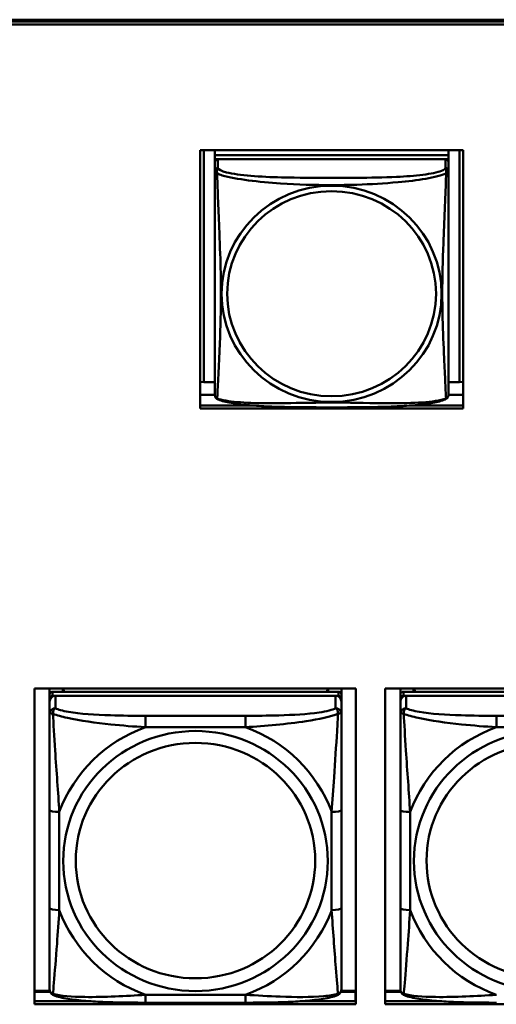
# Model space of a CAD drawing. Header units: inches. Extents: x 8.7 to 68.4, y -2.3 to 39.9.
# Tile 55 of 118: x 49.3 to 50.2, y 14 to 16. Entities that reach past the tile are written whole.
import ezdxf

# ---------------------------------------------------------------- set-up
doc = ezdxf.new("R2010")
doc.units = ezdxf.units.IN
doc.header["$MEASUREMENT"] = 0
doc.layers.add('Visible Edges(ROSSANSI)', color=7, linetype='Continuous', lineweight=50)
doc.layers.add('Visible Tangent Edges(ROSSANSI)', color=7, linetype='Continuous', lineweight=50)

msp = doc.modelspace()

# ---------------------------------------------------------------- linework, layer by layer
at = {"layer": 'Visible Edges(ROSSANSI)'}
for p, q in [((40.4676, 16.0094), (52.3623, 16.0094)), ((40.4677, 16.0058), (52.3623, 16.0058)), ((52.3623, 15.9997), (40.4677, 15.9997)), ((49.6216, 15.223), (49.6216, 15.7458)), ((49.6216, 15.7458), (50.1541, 15.7458)), ((49.629, 15.2766), (49.629, 15.7458)), ((49.6516, 15.7458), (49.6516, 15.7354)), ((50.1241, 15.7354), (49.6516, 15.7354)), ((49.6516, 15.7354), (49.6516, 15.7272)), ((49.6516, 15.7354), (49.6516, 15.7354)), ((49.6516, 15.7354), (50.1241, 15.7354)), ((50.1241, 15.7458), (50.1241, 15.7354)), ((50.1241, 15.7354), (50.1241, 15.7272)), ((50.1241, 15.7354), (50.1241, 15.7354)), ((50.1467, 15.7458), (50.1467, 15.2766)), ((50.1541, 15.7458), (50.1541, 15.223)), ((49.6516, 15.7214), (49.6516, 15.7272)), ((49.6516, 15.7272), (49.6574, 15.7272)), ((49.6516, 15.7214), (49.6516, 15.7037)), ((50.1182, 15.7272), (49.6575, 15.7272)), ((50.1182, 15.7272), (50.1241, 15.7272)), ((50.1241, 15.7272), (50.1241, 15.7214)), ((50.1241, 15.7037), (50.1241, 15.7214)), ((49.629, 15.2766), (49.6216, 15.2769)), ((49.6516, 15.2766), (49.629, 15.2766)), ((50.1467, 15.2766), (50.1241, 15.2766)), ((50.1467, 15.2766), (50.1541, 15.2769)), ((49.6516, 15.251), (49.6216, 15.251)), ((50.1541, 15.251), (50.1241, 15.251)), ((49.6216, 15.2291), (49.7284, 15.2291)), ((50.1541, 15.223), (49.6216, 15.223)), ((50.0473, 15.2291), (50.1541, 15.2291)), ((49.2862, 14.0182), (49.2862, 14.6569)), ((49.2862, 14.6569), (49.9367, 14.6569)), ((49.317, 14.6445), (49.317, 14.6569)), ((49.3436, 14.6503), (49.3436, 14.6569)), ((49.3474, 14.6503), (49.3441, 14.6569)), ((49.8806, 14.6569), (49.8773, 14.6503)), ((49.881, 14.6569), (49.881, 14.6503)), ((49.9076, 14.6569), (49.9076, 14.6445)), ((49.9367, 14.6569), (49.9367, 14.0182)), ((49.9962, 14.0182), (49.9962, 14.6569)), ((49.9962, 14.6569), (50.6467, 14.6569)), ((50.027, 14.6445), (50.027, 14.6569)), ((50.0536, 14.6503), (50.0536, 14.6569)), ((50.0574, 14.6503), (50.0541, 14.6569)), ((49.317, 14.6445), (49.317, 14.6362)), ((49.317, 14.6304), (49.317, 14.6362)), ((49.9017, 14.6503), (49.323, 14.6503)), ((49.323, 14.642), (49.9017, 14.642)), ((49.8958, 14.642), (49.3289, 14.642)), ((49.9076, 14.6362), (49.9076, 14.6445)), ((49.9076, 14.6362), (49.9076, 14.6304)), ((50.027, 14.6445), (50.027, 14.6362)), ((50.027, 14.6304), (50.027, 14.6362)), ((50.6117, 14.6503), (50.033, 14.6503)), ((50.033, 14.642), (50.6117, 14.642)), ((50.6058, 14.642), (50.0389, 14.642)), ((49.317, 14.6304), (49.317, 14.6055)), ((49.9076, 14.6055), (49.9076, 14.6304)), ((50.027, 14.6304), (50.027, 14.6055)), ((49.317, 14.4111), (49.317, 14.2125)), ((49.9076, 14.2125), (49.9076, 14.4111)), ((50.027, 14.4111), (50.027, 14.2125)), ((49.3175, 14.0454), (49.2862, 14.0454)), ((49.2862, 14.0431), (49.3183, 14.0431)), ((49.9063, 14.0431), (49.9361, 14.0431)), ((49.9367, 14.0454), (49.9071, 14.0454)), ((49.9361, 14.0431), (49.9361, 14.0243)), ((50.0275, 14.0454), (49.9962, 14.0454)), ((49.9962, 14.0431), (50.0283, 14.0431)), ((49.2862, 14.0243), (49.401, 14.0243)), ((49.9367, 14.0182), (49.2862, 14.0182)), ((49.7135, 14.0215), (49.5112, 14.0215)), ((49.8237, 14.0243), (49.9367, 14.0243)), ((49.9367, 14.0352), (49.9361, 14.0352)), ((49.9962, 14.0243), (50.111, 14.0243)), ((50.6467, 14.0182), (49.9962, 14.0182))]:
    msp.add_line(p, q, dxfattribs=at)
for centre, start, end in [((49.6654, 15.2507), 180, 189.1496), ((50.1103, 15.2507), 350.8504, 360)]:
    msp.add_arc(centre, 0.0138, start, end, dxfattribs=at)
for centre, major_axis, start_param, end_param in [((49.6575, 15.7214), (-0.00591, 0), 4.712389, 6.283185), ((50.1182, 15.7214), (0.00591, 0), 0, 1.570796), ((49.323, 14.6445), (-0.00591, 0), 4.712389, 6.283185), ((49.323, 14.6362), (-0.00591, 0), 4.712389, 6.283185), ((49.3289, 14.6304), (-0.0118, 0), 4.712389, 6.283185), ((49.8958, 14.6304), (0.0118, 0), 0, 1.570796), ((49.9017, 14.6445), (0.00591, 0), 0, 1.570796), ((49.9017, 14.6362), (0.00591, 0), 0, 1.570796), ((50.033, 14.6445), (-0.00591, 0), 4.712389, 6.283185), ((50.033, 14.6362), (-0.00591, 0), 4.712389, 6.283185), ((50.0389, 14.6304), (-0.0118, 0), 4.712389, 6.283185)]:
    msp.add_ellipse(centre, major_axis=major_axis, ratio=0.981793, start_param=start_param, end_param=end_param, dxfattribs=at)
for points, knots in [([(49.6516, 15.7037), (49.6516, 15.7011), (49.6516, 15.6965), (49.6516, 15.6904), (49.6516, 15.6791), (49.6516, 15.6627), (49.6516, 15.6449), (49.6516, 15.627), (49.6516, 15.6078), (49.6516, 15.5887), (49.6516, 15.5616), (49.6516, 15.5344), (49.6516, 15.5076), (49.6516, 15.4909), (49.6516, 15.4742), (49.6516, 15.4576), (49.6516, 15.4244), (49.6516, 15.3912), (49.6516, 15.359), (49.6516, 15.3188), (49.6516, 15.2784), (49.6516, 15.2598), (49.6516, 15.254), (49.6516, 15.2508), (49.6516, 15.2507)], [0.325731, 0.325731, 0.325731, 0.325731, 0.404774, 0.404774, 0.404774, 0.550532, 0.550532, 0.550532, 0.69629, 0.69629, 0.69629, 0.902598, 0.902598, 0.902598, 1.03154, 1.03154, 1.03154, 1.289425, 1.289425, 1.289425, 1.610774, 1.610774, 1.610774, 1.710218, 1.710218, 1.710218, 1.710218]), ([(50.1241, 15.2507), (50.1241, 15.2507), (50.1241, 15.2516), (50.1241, 15.2533), (50.1241, 15.258), (50.1241, 15.2689), (50.1241, 15.2827), (50.1241, 15.2965), (50.1241, 15.3131), (50.1241, 15.3305), (50.1241, 15.3551), (50.1241, 15.3815), (50.1241, 15.4079), (50.1241, 15.4244), (50.1241, 15.441), (50.1241, 15.4576), (50.1241, 15.4908), (50.1241, 15.5241), (50.1241, 15.5581), (50.1241, 15.6004), (50.1241, 15.6462), (50.1241, 15.6778), (50.1241, 15.6902), (50.1241, 15.6996), (50.1241, 15.7037)], [0.352862, 0.352862, 0.352862, 0.352862, 0.404774, 0.404774, 0.404774, 0.550532, 0.550532, 0.550532, 0.69629, 0.69629, 0.69629, 0.902598, 0.902598, 0.902598, 1.03154, 1.03154, 1.03154, 1.289425, 1.289425, 1.289425, 1.610774, 1.610774, 1.610774, 1.73735, 1.73735, 1.73735, 1.73735]), ([(49.6558, 15.2426), (49.6553, 15.2429), (49.6547, 15.2433), (49.6538, 15.2441), (49.6535, 15.2446), (49.6528, 15.2455), (49.6526, 15.2459), (49.6522, 15.2467), (49.6521, 15.2471), (49.6519, 15.2479), (49.6518, 15.2482), (49.6518, 15.2485)], [0.02273771, 0.02273771, 0.02273771, 0.02273771, 0.02954865, 0.02954865, 0.03635958, 0.03635958, 0.04317052, 0.04317052, 0.04998146, 0.04998146, 0.0567924, 0.0567924, 0.0567924, 0.0567924]), ([(50.1199, 15.2426), (50.1165, 15.2409), (50.113, 15.2396), (50.105, 15.2372), (50.1005, 15.2361), (50.091, 15.2342), (50.086, 15.2334), (50.0749, 15.2318), (50.0687, 15.2311), (50.0548, 15.2297), (50.047, 15.229), (50.0292, 15.2279), (50.019, 15.2274), (49.9941, 15.2264), (49.9794, 15.2261), (49.9477, 15.2256), (49.9307, 15.2255), (49.8967, 15.2254), (49.8797, 15.2254), (49.8457, 15.2255), (49.8286, 15.2256), (49.7946, 15.2261), (49.7775, 15.2265), (49.7472, 15.2278), (49.7341, 15.2286), (49.7131, 15.2304), (49.7051, 15.2312), (49.6915, 15.2331), (49.6858, 15.234), (49.6757, 15.236), (49.6713, 15.237), (49.663, 15.2394), (49.6593, 15.2408), (49.6558, 15.2426)], [-1.678204, -1.678204, -1.678204, -1.678204, -1.629815, -1.629815, -1.580861, -1.580861, -1.532583, -1.532583, -1.479316, -1.479316, -1.416961, -1.416961, -1.337799, -1.337799, -1.226353, -1.226353, -1.09702, -1.09702, -0.967687, -0.967687, -0.838354, -0.838354, -0.709022, -0.709022, -0.60577, -0.60577, -0.53827, -0.53827, -0.483941, -0.483941, -0.435529, -0.435529, -0.384876, -0.384876, -0.384876, -0.384876]), ([(50.1199, 15.2426), (50.1204, 15.2429), (50.1209, 15.2433), (50.1218, 15.2441), (50.1222, 15.2446), (50.1228, 15.2455), (50.1231, 15.2459), (50.1234, 15.2467), (50.1236, 15.2471), (50.1238, 15.2479), (50.1238, 15.2482), (50.1239, 15.2485)], [0.02273771, 0.02273771, 0.02273771, 0.02273771, 0.02954865, 0.02954865, 0.03635958, 0.03635958, 0.04317052, 0.04317052, 0.04998146, 0.04998146, 0.0567924, 0.0567924, 0.0567924, 0.0567924]), ([(49.317, 14.6055), (49.317, 14.5964), (49.317, 14.5812), (49.317, 14.564), (49.317, 14.5376), (49.317, 14.5073), (49.317, 14.4779), (49.317, 14.4555), (49.317, 14.4331), (49.317, 14.4111)], [-0.7968224, -0.7968224, -0.7968224, -0.7968224, -0.6514613, -0.6514613, -0.6514613, -0.427691, -0.427691, -0.427691, -0.2569517, -0.2569517, -0.2569517, -0.2569517]), ([(49.9076, 14.4111), (49.9076, 14.4343), (49.9076, 14.458), (49.9076, 14.4817), (49.9076, 14.5128), (49.9076, 14.5451), (49.9076, 14.5719), (49.9076, 14.5858), (49.9076, 14.5978), (49.9076, 14.6055)], [0.2569537, 0.2569537, 0.2569537, 0.2569537, 0.4371919, 0.4371919, 0.4371919, 0.6739428, 0.6739428, 0.6739428, 0.7963818, 0.7963818, 0.7963818, 0.7963818]), ([(50.027, 14.6055), (50.027, 14.5964), (50.027, 14.5812), (50.027, 14.564), (50.027, 14.5376), (50.027, 14.5073), (50.027, 14.4779), (50.027, 14.4555), (50.027, 14.4331), (50.027, 14.4111)], [-0.7968224, -0.7968224, -0.7968224, -0.7968224, -0.6514613, -0.6514613, -0.6514613, -0.427691, -0.427691, -0.427691, -0.2569517, -0.2569517, -0.2569517, -0.2569517]), ([(49.317, 14.2125), (49.317, 14.1892), (49.317, 14.1658), (49.317, 14.1437), (49.317, 14.1145), (49.317, 14.0862), (49.317, 14.0673), (49.317, 14.0576), (49.317, 14.0508), (49.317, 14.0489)], [0.2569537, 0.2569537, 0.2569537, 0.2569537, 0.4371919, 0.4371919, 0.4371919, 0.6739428, 0.6739428, 0.6739428, 0.7963818, 0.7963818, 0.7963818, 0.7963818]), ([(49.9076, 14.0489), (49.9076, 14.0511), (49.9076, 14.0603), (49.9076, 14.0731), (49.9076, 14.0926), (49.9076, 14.1195), (49.9076, 14.1472), (49.9076, 14.1684), (49.9076, 14.1905), (49.9076, 14.2125)], [-0.7968224, -0.7968224, -0.7968224, -0.7968224, -0.6514613, -0.6514613, -0.6514613, -0.427691, -0.427691, -0.427691, -0.2569517, -0.2569517, -0.2569517, -0.2569517]), ([(50.027, 14.2125), (50.027, 14.1892), (50.027, 14.1658), (50.027, 14.1437), (50.027, 14.1145), (50.027, 14.0862), (50.027, 14.0673), (50.027, 14.0576), (50.027, 14.0508), (50.027, 14.0489)], [0.2569537, 0.2569537, 0.2569537, 0.2569537, 0.4371919, 0.4371919, 0.4371919, 0.6739428, 0.6739428, 0.6739428, 0.7963818, 0.7963818, 0.7963818, 0.7963818]), ([(49.3251, 14.0366), (49.324, 14.0371), (49.3229, 14.0377), (49.321, 14.0392), (49.3201, 14.0402), (49.3187, 14.0421), (49.3182, 14.0431), (49.3175, 14.045), (49.3173, 14.0459), (49.3171, 14.0475), (49.317, 14.0483), (49.317, 14.0489)], [0.02510739, 0.02510739, 0.02510739, 0.02510739, 0.03073999, 0.03073999, 0.03637259, 0.03637259, 0.0420052, 0.0420052, 0.0476378, 0.0476378, 0.0532704, 0.0532704, 0.0532704, 0.0532704]), ([(49.8996, 14.0366), (49.9006, 14.0371), (49.9017, 14.0377), (49.9037, 14.0392), (49.9045, 14.0402), (49.9059, 14.0421), (49.9064, 14.0431), (49.9071, 14.045), (49.9073, 14.0459), (49.9076, 14.0475), (49.9076, 14.0483), (49.9076, 14.0489)], [0.02510739, 0.02510739, 0.02510739, 0.02510739, 0.03073999, 0.03073999, 0.03637259, 0.03637259, 0.0420052, 0.0420052, 0.0476378, 0.0476378, 0.0532704, 0.0532704, 0.0532704, 0.0532704]), ([(50.0351, 14.0366), (50.034, 14.0371), (50.0329, 14.0377), (50.031, 14.0392), (50.0301, 14.0402), (50.0287, 14.0421), (50.0282, 14.0431), (50.0275, 14.045), (50.0273, 14.0459), (50.0271, 14.0475), (50.027, 14.0483), (50.027, 14.0489)], [0.02510739, 0.02510739, 0.02510739, 0.02510739, 0.03073999, 0.03073999, 0.03637259, 0.03637259, 0.0420052, 0.0420052, 0.0476378, 0.0476378, 0.0532704, 0.0532704, 0.0532704, 0.0532704]), ([(49.5112, 14.0215), (49.4976, 14.0215), (49.484, 14.0216), (49.4567, 14.0219), (49.4431, 14.0223), (49.4162, 14.0233), (49.4029, 14.024), (49.3773, 14.0262), (49.3651, 14.0275), (49.343, 14.0311), (49.3335, 14.0331), (49.3251, 14.0366)], [0.2569517, 0.2569517, 0.2569517, 0.2569517, 0.3597049, 0.3597049, 0.4624581, 0.4624581, 0.5652112, 0.5652112, 0.6679644, 0.6679644, 0.7707176, 0.7707176, 0.7707176, 0.7707176]), ([(49.8996, 14.0366), (49.8911, 14.0331), (49.8816, 14.0311), (49.8596, 14.0275), (49.8474, 14.0262), (49.8217, 14.024), (49.8084, 14.0233), (49.7816, 14.0223), (49.768, 14.0219), (49.7407, 14.0216), (49.727, 14.0215), (49.7135, 14.0215)], [-0.7703505, -0.7703505, -0.7703505, -0.7703505, -0.6676711, -0.6676711, -0.5649918, -0.5649918, -0.4623124, -0.4623124, -0.3596331, -0.3596331, -0.2569537, -0.2569537, -0.2569537, -0.2569537]), ([(50.2212, 14.0215), (50.2076, 14.0215), (50.194, 14.0216), (50.1667, 14.0219), (50.1531, 14.0223), (50.1262, 14.0233), (50.1129, 14.024), (50.0873, 14.0262), (50.0751, 14.0275), (50.053, 14.0311), (50.0435, 14.0331), (50.0351, 14.0366)], [0.2569517, 0.2569517, 0.2569517, 0.2569517, 0.3597049, 0.3597049, 0.4624581, 0.4624581, 0.5652112, 0.5652112, 0.6679644, 0.6679644, 0.7707176, 0.7707176, 0.7707176, 0.7707176])]:
    msp.add_open_spline(points, degree=3, knots=knots, dxfattribs=at)
at = {"layer": 'Visible Tangent Edges(ROSSANSI)'}
for p, q in [((49.6575, 15.7095), (49.6575, 15.7272)), ((50.1182, 15.7272), (50.1182, 15.7095)), ((49.323, 14.642), (49.323, 14.6503)), ((49.3289, 14.6171), (49.3289, 14.642)), ((49.8958, 14.642), (49.8958, 14.6171)), ((49.9017, 14.6503), (49.9017, 14.642)), ((50.033, 14.642), (50.033, 14.6503)), ((50.0389, 14.6171), (50.0389, 14.642)), ((49.5112, 14.6017), (49.5112, 14.5786)), ((49.7135, 14.6017), (49.5112, 14.6017)), ((49.7135, 14.6017), (49.7135, 14.5786)), ((50.2212, 14.6017), (50.2212, 14.5786)), ((50.4235, 14.6017), (50.2212, 14.6017)), ((49.5112, 14.5786), (49.7135, 14.5786)), ((50.2212, 14.5786), (50.4235, 14.5786)), ((49.3367, 14.2087), (49.3367, 14.4073)), ((49.8879, 14.4073), (49.8879, 14.2087)), ((50.0467, 14.2087), (50.0467, 14.4073)), ((49.7135, 14.0374), (49.5112, 14.0374)), ((49.5112, 14.0215), (49.5112, 14.0374)), ((49.7135, 14.0215), (49.7135, 14.0374))]:
    msp.add_line(p, q, dxfattribs=at)
for centre, major_axis, ratio, start_param, end_param in [((49.6575, 15.7037), (-0.00591, 0), 0.981793, 4.712389, 6.283185), ((50.1182, 15.7037), (0.00591, 0), 0.981793, 0, 1.570796), ((49.3289, 14.6055), (-0.0118, 0), 0.981793, 4.712389, 6.283185), ((49.8958, 14.6055), (0.0118, 0), 0.981793, 0, 1.570796), ((50.0389, 14.6055), (-0.0118, 0), 0.981793, 4.712389, 6.283185), ((49.6123, 14.308), (-0.2936, 0), 0.981793, 5.064156, 5.931419), ((49.6123, 14.308), (0.2936, 0), 0.981793, 0.351767, 1.21903), ((50.3223, 14.308), (-0.2936, 0), 0.981793, 5.064156, 5.931419), ((49.3367, 14.4111), (-0.0197, 0), 0.189952, 0, 1.570796), ((49.8879, 14.4111), (0.0197, 0), 0.189952, 4.712389, 6.283185), ((50.0467, 14.4111), (-0.0197, 0), 0.189952, 0, 1.570796), ((49.3367, 14.2125), (-0.0197, 0), 0.189952, 0, 1.570796), ((49.6123, 14.308), (-0.2936, 0), 0.981793, 0.351767, 1.21903), ((49.6123, 14.308), (0.2936, 0), 0.981793, 5.064156, 5.931419), ((49.8879, 14.2125), (0.0197, 0), 0.189952, 4.712389, 6.283185), ((50.0467, 14.2125), (-0.0197, 0), 0.189952, 0, 1.570796), ((50.3223, 14.308), (-0.2936, 0), 0.981793, 0.351767, 1.21903)]:
    msp.add_ellipse(centre, major_axis=major_axis, ratio=ratio, start_param=start_param, end_param=end_param, dxfattribs=at)
for centre, major_axis in [((49.8878, 15.455), (0.2227, 0)), ((49.8878, 15.4552), (0.2113, 0)), ((49.6123, 14.308), (-0.2678, 0)), ((50.3223, 14.308), (-0.2678, 0)), ((49.6123, 14.3088), (-0.2424, 0)), ((50.3223, 14.3088), (-0.2424, 0))]:
    msp.add_ellipse(centre, major_axis=major_axis, ratio=0.981793, dxfattribs=at)
for points, knots in [([(49.6516, 15.7037), (49.6516, 15.7034), (49.6516, 15.7031), (49.6517, 15.7027), (49.6517, 15.7025), (49.6519, 15.7022), (49.6519, 15.7021), (49.6521, 15.7019), (49.6521, 15.7018), (49.6524, 15.7016), (49.6526, 15.7014), (49.6531, 15.7008), (49.6536, 15.7004), (49.6548, 15.6995), (49.6554, 15.699), (49.6562, 15.6984)], [-0.0844808, -0.0844808, -0.0844808, -0.0844808, -0.06943799, -0.06943799, -0.05587828, -0.05587828, -0.04740346, -0.04740346, -0.04210669, -0.04210669, -0.03151317, -0.03151317, -0.01456352, -0.01456352, 0.00026741, 0.00026741, 0.00026741, 0.00026741]), ([(49.6562, 15.6984), (49.656, 15.6995), (49.6558, 15.7006), (49.6558, 15.7025), (49.6558, 15.7034), (49.656, 15.7048), (49.6561, 15.7052), (49.6563, 15.7058), (49.6563, 15.7061), (49.6565, 15.7066), (49.6566, 15.7068), (49.6568, 15.7076), (49.657, 15.7079), (49.6573, 15.7087), (49.6574, 15.7091), (49.6575, 15.7095)], [-0.00026741, -0.00026741, -0.00026741, -0.00026741, 0.01456352, 0.01456352, 0.03151317, 0.03151317, 0.04210669, 0.04210669, 0.04740346, 0.04740346, 0.05587828, 0.05587828, 0.06943799, 0.06943799, 0.0844808, 0.0844808, 0.0844808, 0.0844808]), ([(49.6562, 15.6984), (49.659, 15.6971), (49.6625, 15.6958), (49.6665, 15.6946), (49.6941, 15.6863), (49.7411, 15.6812), (49.7846, 15.6783), (49.8196, 15.6759), (49.8538, 15.6749), (49.8878, 15.6749), (49.9049, 15.6749), (49.9219, 15.6752), (49.9391, 15.6757), (49.9666, 15.6766), (49.9947, 15.6782), (50.0224, 15.6807), (50.0419, 15.6825), (50.0613, 15.6848), (50.0786, 15.6878), (50.0957, 15.6908), (50.1107, 15.6944), (50.1195, 15.6984)], [-1.657319, -1.657319, -1.657319, -1.657319, -1.610774, -1.610774, -1.610774, -1.289425, -1.289425, -1.289425, -1.03154, -1.03154, -1.03154, -0.902598, -0.902598, -0.902598, -0.69629, -0.69629, -0.69629, -0.550532, -0.550532, -0.550532, -0.405761, -0.405761, -0.405761, -0.405761]), ([(49.6562, 15.2435), (49.6563, 15.2451), (49.6564, 15.2474), (49.6566, 15.2502), (49.6577, 15.2701), (49.6598, 15.3132), (49.6615, 15.3547), (49.6629, 15.388), (49.6639, 15.4215), (49.6639, 15.455), (49.6639, 15.4717), (49.6636, 15.4885), (49.6632, 15.5055), (49.6625, 15.5327), (49.6614, 15.5608), (49.6602, 15.5893), (49.6594, 15.6095), (49.6585, 15.63), (49.6578, 15.6492), (49.6571, 15.6683), (49.6565, 15.6861), (49.6562, 15.6984)], [-1.657319, -1.657319, -1.657319, -1.657319, -1.610774, -1.610774, -1.610774, -1.289425, -1.289425, -1.289425, -1.03154, -1.03154, -1.03154, -0.902598, -0.902598, -0.902598, -0.69629, -0.69629, -0.69629, -0.550532, -0.550532, -0.550532, -0.405761, -0.405761, -0.405761, -0.405761]), ([(50.1182, 15.7095), (50.1176, 15.7075), (50.1149, 15.7055), (50.1104, 15.7037), (50.1023, 15.7005), (50.0884, 15.6977), (50.0723, 15.6957), (50.0561, 15.6937), (50.0379, 15.6924), (50.0193, 15.6915), (49.993, 15.6903), (49.9657, 15.6899), (49.9386, 15.6897), (49.9217, 15.6896), (49.9048, 15.6895), (49.8878, 15.6895), (49.854, 15.6895), (49.8201, 15.6896), (49.7864, 15.6904), (49.7444, 15.6915), (49.7005, 15.6942), (49.6749, 15.7007), (49.6649, 15.7032), (49.6585, 15.7063), (49.6575, 15.7095)], [0.325731, 0.325731, 0.325731, 0.325731, 0.404774, 0.404774, 0.404774, 0.550532, 0.550532, 0.550532, 0.69629, 0.69629, 0.69629, 0.902598, 0.902598, 0.902598, 1.03154, 1.03154, 1.03154, 1.289425, 1.289425, 1.289425, 1.610774, 1.610774, 1.610774, 1.73735, 1.73735, 1.73735, 1.73735]), ([(50.1195, 15.6984), (50.1194, 15.6944), (50.1193, 15.6899), (50.1191, 15.6849), (50.118, 15.6505), (50.1159, 15.6013), (50.1142, 15.5573), (50.1128, 15.5221), (50.1118, 15.4885), (50.1118, 15.455), (50.1118, 15.4383), (50.1121, 15.4216), (50.1125, 15.4048), (50.1132, 15.3781), (50.1143, 15.3509), (50.1155, 15.3251), (50.1163, 15.3069), (50.1172, 15.2894), (50.1179, 15.2747), (50.1186, 15.2601), (50.1192, 15.2485), (50.1195, 15.2435)], [-1.657319, -1.657319, -1.657319, -1.657319, -1.610774, -1.610774, -1.610774, -1.289425, -1.289425, -1.289425, -1.03154, -1.03154, -1.03154, -0.902598, -0.902598, -0.902598, -0.69629, -0.69629, -0.69629, -0.550532, -0.550532, -0.550532, -0.405761, -0.405761, -0.405761, -0.405761]), ([(50.1182, 15.7095), (50.1182, 15.7091), (50.1184, 15.7087), (50.1187, 15.7079), (50.1188, 15.7076), (50.1191, 15.7068), (50.1192, 15.7066), (50.1194, 15.7061), (50.1194, 15.7058), (50.1196, 15.7052), (50.1197, 15.7048), (50.1199, 15.7034), (50.1199, 15.7025), (50.1198, 15.7006), (50.1197, 15.6995), (50.1195, 15.6984)], [-0.0844808, -0.0844808, -0.0844808, -0.0844808, -0.06943799, -0.06943799, -0.05587828, -0.05587828, -0.04740346, -0.04740346, -0.04210669, -0.04210669, -0.03151317, -0.03151317, -0.01456352, -0.01456352, 0.00026741, 0.00026741, 0.00026741, 0.00026741]), ([(50.1195, 15.6984), (50.1203, 15.699), (50.1209, 15.6995), (50.1221, 15.7004), (50.1225, 15.7008), (50.1231, 15.7014), (50.1233, 15.7016), (50.1235, 15.7018), (50.1236, 15.7019), (50.1237, 15.7021), (50.1238, 15.7022), (50.124, 15.7025), (50.124, 15.7027), (50.1241, 15.7031), (50.1241, 15.7034), (50.1241, 15.7037)], [-0.00026741, -0.00026741, -0.00026741, -0.00026741, 0.01456352, 0.01456352, 0.03151317, 0.03151317, 0.04210669, 0.04210669, 0.04740346, 0.04740346, 0.05587828, 0.05587828, 0.06943799, 0.06943799, 0.0844808, 0.0844808, 0.0844808, 0.0844808]), ([(49.6562, 15.2435), (49.6554, 15.2437), (49.6548, 15.2439), (49.6536, 15.2447), (49.6531, 15.2452), (49.6526, 15.2461), (49.6524, 15.2465), (49.6521, 15.2471), (49.6521, 15.2473), (49.6519, 15.2478), (49.6519, 15.2481), (49.6518, 15.2485), (49.6518, 15.2485), (49.6518, 15.2485)], [-0.00026741, -0.00026741, -0.00026741, -0.00026741, 0.01456352, 0.01456352, 0.03151317, 0.03151317, 0.04210669, 0.04210669, 0.04740346, 0.04740346, 0.05587828, 0.05587828, 0.0567924, 0.0567924, 0.0567924, 0.0567924]), ([(49.6558, 15.2426), (49.6558, 15.2426), (49.6558, 15.2427), (49.6558, 15.2429), (49.656, 15.2431), (49.6562, 15.2435)], [-0.02273771, -0.02273771, -0.02273771, -0.02273771, -0.01456352, -0.01456352, 0.00026741, 0.00026741, 0.00026741, 0.00026741]), ([(50.1195, 15.2435), (50.1167, 15.2424), (50.1132, 15.2414), (50.1092, 15.2405), (50.0816, 15.2343), (50.0346, 15.2334), (49.991, 15.2338), (49.9561, 15.2342), (49.9219, 15.2351), (49.8878, 15.2351), (49.8708, 15.2351), (49.8538, 15.2349), (49.8366, 15.2346), (49.8091, 15.2342), (49.781, 15.2335), (49.7533, 15.2337), (49.7337, 15.2339), (49.7144, 15.2346), (49.6971, 15.2361), (49.6799, 15.2377), (49.665, 15.2401), (49.6562, 15.2435)], [-1.657319, -1.657319, -1.657319, -1.657319, -1.610774, -1.610774, -1.610774, -1.289425, -1.289425, -1.289425, -1.03154, -1.03154, -1.03154, -0.902598, -0.902598, -0.902598, -0.69629, -0.69629, -0.69629, -0.550532, -0.550532, -0.550532, -0.405761, -0.405761, -0.405761, -0.405761]), ([(50.1239, 15.2485), (50.1239, 15.2485), (50.1239, 15.2485), (50.1238, 15.2481), (50.1237, 15.2478), (50.1236, 15.2473), (50.1235, 15.2471), (50.1233, 15.2465), (50.1231, 15.2461), (50.1225, 15.2452), (50.1221, 15.2447), (50.1209, 15.2439), (50.1203, 15.2437), (50.1195, 15.2435)], [-0.0567924, -0.0567924, -0.0567924, -0.0567924, -0.05587828, -0.05587828, -0.04740346, -0.04740346, -0.04210669, -0.04210669, -0.03151317, -0.03151317, -0.01456352, -0.01456352, 0.00026741, 0.00026741, 0.00026741, 0.00026741]), ([(50.1195, 15.2435), (50.1197, 15.2431), (50.1198, 15.2429), (50.1199, 15.2427), (50.1199, 15.2426), (50.1199, 15.2426)], [-0.00026741, -0.00026741, -0.00026741, -0.00026741, 0.01456352, 0.01456352, 0.02273771, 0.02273771, 0.02273771, 0.02273771]), ([(49.3239, 14.6056), (49.3239, 14.6067), (49.3239, 14.6077), (49.3242, 14.6098), (49.3244, 14.6107), (49.3248, 14.6122), (49.325, 14.6127), (49.3253, 14.6134), (49.3254, 14.6136), (49.3258, 14.6142), (49.326, 14.6145), (49.3265, 14.6153), (49.3269, 14.6157), (49.3278, 14.6165), (49.3283, 14.6169), (49.3289, 14.6171)], [-0.00023197, -0.00023197, -0.00023197, -0.00023197, 0.00913095, 0.00913095, 0.01983142, 0.01983142, 0.02651922, 0.02651922, 0.02986312, 0.02986312, 0.03521335, 0.03521335, 0.04377373, 0.04377373, 0.0532704, 0.0532704, 0.0532704, 0.0532704]), ([(49.5112, 14.6017), (49.4875, 14.6017), (49.4635, 14.6018), (49.4402, 14.6026), (49.4095, 14.6036), (49.3786, 14.6055), (49.3554, 14.6095), (49.3433, 14.6116), (49.3337, 14.6142), (49.3289, 14.6171)], [0.2569537, 0.2569537, 0.2569537, 0.2569537, 0.4371919, 0.4371919, 0.4371919, 0.6739428, 0.6739428, 0.6739428, 0.7963818, 0.7963818, 0.7963818, 0.7963818]), ([(49.8958, 14.6171), (49.8901, 14.6137), (49.8776, 14.6107), (49.8623, 14.6084), (49.8389, 14.605), (49.8098, 14.6033), (49.7807, 14.6025), (49.7585, 14.6018), (49.7359, 14.6017), (49.7135, 14.6017)], [-0.7968224, -0.7968224, -0.7968224, -0.7968224, -0.6514613, -0.6514613, -0.6514613, -0.427691, -0.427691, -0.427691, -0.2569517, -0.2569517, -0.2569517, -0.2569517]), ([(49.8958, 14.6171), (49.8963, 14.6169), (49.8968, 14.6165), (49.8977, 14.6157), (49.8981, 14.6153), (49.8987, 14.6145), (49.8989, 14.6142), (49.8992, 14.6136), (49.8993, 14.6134), (49.8996, 14.6127), (49.8998, 14.6122), (49.9003, 14.6107), (49.9005, 14.6098), (49.9007, 14.6077), (49.9008, 14.6067), (49.9007, 14.6056)], [-0.0532704, -0.0532704, -0.0532704, -0.0532704, -0.04377373, -0.04377373, -0.03521335, -0.03521335, -0.02986312, -0.02986312, -0.02651922, -0.02651922, -0.01983142, -0.01983142, -0.00913095, -0.00913095, 0.00023197, 0.00023197, 0.00023197, 0.00023197]), ([(50.0339, 14.6056), (50.0339, 14.6067), (50.0339, 14.6077), (50.0342, 14.6098), (50.0344, 14.6107), (50.0348, 14.6122), (50.035, 14.6127), (50.0353, 14.6134), (50.0354, 14.6136), (50.0358, 14.6142), (50.036, 14.6145), (50.0365, 14.6153), (50.0369, 14.6157), (50.0378, 14.6165), (50.0383, 14.6169), (50.0389, 14.6171)], [-0.00023197, -0.00023197, -0.00023197, -0.00023197, 0.00913095, 0.00913095, 0.01983142, 0.01983142, 0.02651922, 0.02651922, 0.02986312, 0.02986312, 0.03521335, 0.03521335, 0.04377373, 0.04377373, 0.0532704, 0.0532704, 0.0532704, 0.0532704]), ([(50.2212, 14.6017), (50.1975, 14.6017), (50.1735, 14.6018), (50.1502, 14.6026), (50.1195, 14.6036), (50.0886, 14.6055), (50.0654, 14.6095), (50.0533, 14.6116), (50.0437, 14.6142), (50.0389, 14.6171)], [0.2569537, 0.2569537, 0.2569537, 0.2569537, 0.4371919, 0.4371919, 0.4371919, 0.6739428, 0.6739428, 0.6739428, 0.7963818, 0.7963818, 0.7963818, 0.7963818]), ([(49.317, 14.6055), (49.317, 14.6058), (49.3171, 14.606), (49.3174, 14.6063), (49.3175, 14.6065), (49.3179, 14.6066), (49.3181, 14.6067), (49.3184, 14.6067), (49.3185, 14.6067), (49.319, 14.6068), (49.3193, 14.6067), (49.3202, 14.6066), (49.3209, 14.6065), (49.3223, 14.6061), (49.3231, 14.6059), (49.3239, 14.6056)], [-0.0532704, -0.0532704, -0.0532704, -0.0532704, -0.04377373, -0.04377373, -0.03521335, -0.03521335, -0.02986312, -0.02986312, -0.02651922, -0.02651922, -0.01983142, -0.01983142, -0.00913095, -0.00913095, 0.00023197, 0.00023197, 0.00023197, 0.00023197]), ([(49.3239, 14.6056), (49.3315, 14.6027), (49.3416, 14.5998), (49.3786, 14.5916), (49.4103, 14.5874), (49.4646, 14.5818), (49.4878, 14.5799), (49.5112, 14.5786)], [-0.7478145, -0.7478145, -0.7478145, -0.7478145, -0.6493253, -0.6493253, -0.427691, -0.427691, -0.2569537, -0.2569537, -0.2569537, -0.2569537]), ([(49.3367, 14.4073), (49.3343, 14.447), (49.331, 14.4892), (49.3264, 14.5592), (49.3248, 14.5866), (49.3239, 14.6056)], [0.2569517, 0.2569517, 0.2569517, 0.2569517, 0.5559983, 0.5559983, 0.7482818, 0.7482818, 0.7482818, 0.7482818]), ([(49.7135, 14.5786), (49.7539, 14.5809), (49.7963, 14.5847), (49.862, 14.5948), (49.8864, 14.5998), (49.9007, 14.6056)], [0.2569517, 0.2569517, 0.2569517, 0.2569517, 0.5559983, 0.5559983, 0.7482818, 0.7482818, 0.7482818, 0.7482818]), ([(49.9007, 14.6056), (49.9003, 14.5957), (49.8996, 14.5836), (49.8971, 14.5415), (49.8948, 14.5083), (49.891, 14.4533), (49.8893, 14.4302), (49.8879, 14.4073)], [-0.7478145, -0.7478145, -0.7478145, -0.7478145, -0.6493253, -0.6493253, -0.427691, -0.427691, -0.2569537, -0.2569537, -0.2569537, -0.2569537]), ([(49.9007, 14.6056), (49.9016, 14.6059), (49.9023, 14.6061), (49.9038, 14.6065), (49.9044, 14.6066), (49.9054, 14.6067), (49.9057, 14.6068), (49.9061, 14.6067), (49.9062, 14.6067), (49.9065, 14.6067), (49.9067, 14.6066), (49.9071, 14.6065), (49.9073, 14.6063), (49.9075, 14.606), (49.9076, 14.6058), (49.9076, 14.6055)], [-0.00023197, -0.00023197, -0.00023197, -0.00023197, 0.00913095, 0.00913095, 0.01983142, 0.01983142, 0.02651922, 0.02651922, 0.02986312, 0.02986312, 0.03521335, 0.03521335, 0.04377373, 0.04377373, 0.0532704, 0.0532704, 0.0532704, 0.0532704]), ([(50.027, 14.6055), (50.027, 14.6058), (50.0271, 14.606), (50.0274, 14.6063), (50.0275, 14.6065), (50.0279, 14.6066), (50.0281, 14.6067), (50.0284, 14.6067), (50.0285, 14.6067), (50.029, 14.6068), (50.0293, 14.6067), (50.0302, 14.6066), (50.0309, 14.6065), (50.0323, 14.6061), (50.0331, 14.6059), (50.0339, 14.6056)], [-0.0532704, -0.0532704, -0.0532704, -0.0532704, -0.04377373, -0.04377373, -0.03521335, -0.03521335, -0.02986312, -0.02986312, -0.02651922, -0.02651922, -0.01983142, -0.01983142, -0.00913095, -0.00913095, 0.00023197, 0.00023197, 0.00023197, 0.00023197]), ([(50.0339, 14.6056), (50.0415, 14.6027), (50.0516, 14.5998), (50.0886, 14.5916), (50.1203, 14.5874), (50.1746, 14.5818), (50.1978, 14.5799), (50.2212, 14.5786)], [-0.7478145, -0.7478145, -0.7478145, -0.7478145, -0.6493253, -0.6493253, -0.427691, -0.427691, -0.2569537, -0.2569537, -0.2569537, -0.2569537]), ([(50.0467, 14.4073), (50.0443, 14.447), (50.041, 14.4892), (50.0364, 14.5592), (50.0348, 14.5866), (50.0339, 14.6056)], [0.2569517, 0.2569517, 0.2569517, 0.2569517, 0.5559983, 0.5559983, 0.7482818, 0.7482818, 0.7482818, 0.7482818]), ([(49.3239, 14.0393), (49.3244, 14.0443), (49.325, 14.0519), (49.3275, 14.0825), (49.3298, 14.1117), (49.3337, 14.1632), (49.3353, 14.1857), (49.3367, 14.2087)], [-0.7478145, -0.7478145, -0.7478145, -0.7478145, -0.6493253, -0.6493253, -0.427691, -0.427691, -0.2569537, -0.2569537, -0.2569537, -0.2569537]), ([(49.8879, 14.2087), (49.8903, 14.169), (49.8936, 14.1279), (49.8982, 14.069), (49.8998, 14.0485), (49.9007, 14.0393)], [0.2569517, 0.2569517, 0.2569517, 0.2569517, 0.5559983, 0.5559983, 0.7482818, 0.7482818, 0.7482818, 0.7482818]), ([(50.0339, 14.0393), (50.0344, 14.0443), (50.035, 14.0519), (50.0375, 14.0825), (50.0398, 14.1117), (50.0437, 14.1632), (50.0453, 14.1857), (50.0467, 14.2087)], [-0.7478145, -0.7478145, -0.7478145, -0.7478145, -0.6493253, -0.6493253, -0.427691, -0.427691, -0.2569537, -0.2569537, -0.2569537, -0.2569537]), ([(49.3239, 14.0393), (49.3231, 14.0395), (49.3223, 14.0399), (49.3209, 14.0407), (49.3202, 14.0412), (49.3193, 14.0422), (49.319, 14.0426), (49.3185, 14.0432), (49.3184, 14.0434), (49.3181, 14.044), (49.3179, 14.0444), (49.3175, 14.0453), (49.3174, 14.046), (49.3171, 14.0474), (49.317, 14.0481), (49.317, 14.0489)], [-0.00023197, -0.00023197, -0.00023197, -0.00023197, 0.00913095, 0.00913095, 0.01983142, 0.01983142, 0.02651922, 0.02651922, 0.02986312, 0.02986312, 0.03521335, 0.03521335, 0.04377373, 0.04377373, 0.0532704, 0.0532704, 0.0532704, 0.0532704]), ([(49.3251, 14.0366), (49.3249, 14.0367), (49.3248, 14.0368), (49.3244, 14.0371), (49.3242, 14.0375), (49.3239, 14.0383), (49.3239, 14.0387), (49.3239, 14.0393)], [-0.02510739, -0.02510739, -0.02510739, -0.02510739, -0.01983142, -0.01983142, -0.00913095, -0.00913095, 0.00023197, 0.00023197, 0.00023197, 0.00023197]), ([(49.5112, 14.0374), (49.4707, 14.0351), (49.4283, 14.0324), (49.3627, 14.0334), (49.3383, 14.0353), (49.3239, 14.0393)], [0.2569517, 0.2569517, 0.2569517, 0.2569517, 0.5559983, 0.5559983, 0.7482818, 0.7482818, 0.7482818, 0.7482818]), ([(49.9007, 14.0393), (49.8931, 14.0373), (49.8831, 14.0357), (49.846, 14.0324), (49.8143, 14.0326), (49.7601, 14.0346), (49.7368, 14.036), (49.7135, 14.0374)], [-0.7478145, -0.7478145, -0.7478145, -0.7478145, -0.6493253, -0.6493253, -0.427691, -0.427691, -0.2569537, -0.2569537, -0.2569537, -0.2569537]), ([(49.9007, 14.0393), (49.9008, 14.0387), (49.9007, 14.0383), (49.9005, 14.0375), (49.9003, 14.0371), (49.8999, 14.0368), (49.8997, 14.0367), (49.8996, 14.0366)], [-0.00023197, -0.00023197, -0.00023197, -0.00023197, 0.00913095, 0.00913095, 0.01983142, 0.01983142, 0.02510739, 0.02510739, 0.02510739, 0.02510739]), ([(49.9076, 14.0489), (49.9076, 14.0481), (49.9075, 14.0474), (49.9073, 14.046), (49.9071, 14.0453), (49.9067, 14.0444), (49.9065, 14.044), (49.9062, 14.0434), (49.9061, 14.0432), (49.9057, 14.0426), (49.9054, 14.0422), (49.9044, 14.0412), (49.9038, 14.0407), (49.9023, 14.0399), (49.9016, 14.0395), (49.9007, 14.0393)], [-0.0532704, -0.0532704, -0.0532704, -0.0532704, -0.04377373, -0.04377373, -0.03521335, -0.03521335, -0.02986312, -0.02986312, -0.02651922, -0.02651922, -0.01983142, -0.01983142, -0.00913095, -0.00913095, 0.00023197, 0.00023197, 0.00023197, 0.00023197]), ([(50.0339, 14.0393), (50.0331, 14.0395), (50.0323, 14.0399), (50.0309, 14.0407), (50.0302, 14.0412), (50.0293, 14.0422), (50.029, 14.0426), (50.0285, 14.0432), (50.0284, 14.0434), (50.0281, 14.044), (50.0279, 14.0444), (50.0275, 14.0453), (50.0274, 14.046), (50.0271, 14.0474), (50.027, 14.0481), (50.027, 14.0489)], [-0.00023197, -0.00023197, -0.00023197, -0.00023197, 0.00913095, 0.00913095, 0.01983142, 0.01983142, 0.02651922, 0.02651922, 0.02986312, 0.02986312, 0.03521335, 0.03521335, 0.04377373, 0.04377373, 0.0532704, 0.0532704, 0.0532704, 0.0532704]), ([(50.0351, 14.0366), (50.0349, 14.0367), (50.0348, 14.0368), (50.0344, 14.0371), (50.0342, 14.0375), (50.0339, 14.0383), (50.0339, 14.0387), (50.0339, 14.0393)], [-0.02510739, -0.02510739, -0.02510739, -0.02510739, -0.01983142, -0.01983142, -0.00913095, -0.00913095, 0.00023197, 0.00023197, 0.00023197, 0.00023197]), ([(50.2212, 14.0374), (50.1807, 14.0351), (50.1383, 14.0324), (50.0727, 14.0334), (50.0483, 14.0353), (50.0339, 14.0393)], [0.2569517, 0.2569517, 0.2569517, 0.2569517, 0.5559983, 0.5559983, 0.7482818, 0.7482818, 0.7482818, 0.7482818])]:
    msp.add_open_spline(points, degree=3, knots=knots, dxfattribs=at)

doc.saveas('drawing.dxf')
